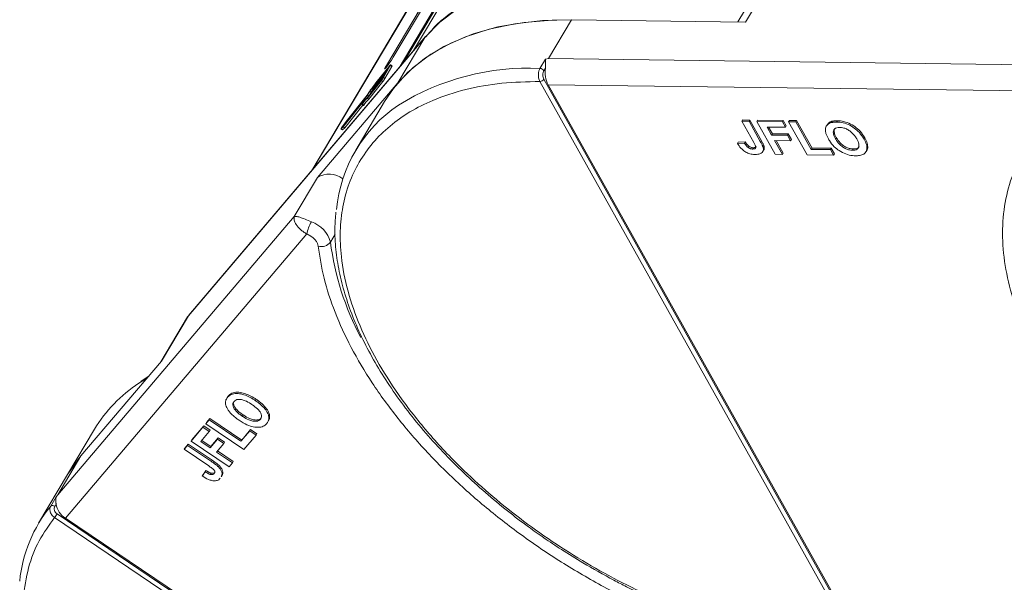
# Model space of a CAD drawing. Header units: millimetres. Extents: x -1374 to 811, y -432 to 1099.
# Tile 28 of 53: x -13 to 64, y 927 to 971. Entities that reach past the tile are written whole.
import ezdxf

# ---------------------------------------------------------------- set-up
doc = ezdxf.new("R2010")
doc.units = ezdxf.units.MM

msp = doc.modelspace()

# ---------------------------------------------------------------- linework, layer by layer
at = {"color": 7, "linetype": 'Continuous', "lineweight": 15}
for p, q in [((41.433, 1009.222), (16.464, 967.241)), ((16.81, 967.647), (41.621, 1009.363)), ((39.166, 1004.834), (17.605, 968.583)), ((34.577, 1001.148), (9.629, 959.202)), ((9.656, 959.234), (34.625, 1001.214)), ((16.016, 968.07), (30.431, 992.306)), ((29.886, 991.664), (15.471, 967.429)), ((44.879, 974.009), (42.989, 970.831)), ((43.6, 970.823), (45.711, 974.372)), ((28.16, 967.957), (29.969, 970.999)), ((29.969, 970.999), (43.6, 970.823)), ((18.886, 970.034), (18.55, 969.669)), ((-0.029, 947.832), (18.49, 969.613)), ((18.537, 969.678), (0.018, 947.898)), ((18.49, 969.613), (16.379, 966.064)), ((18.49, 969.613), (18.537, 969.678)), ((15.921, 967.406), (15.802, 967.487)), ((27.5, 967.198), (27.929, 967.92)), ((27.929, 967.92), (28.16, 967.957)), ((68.206, 967.441), (28.16, 967.957)), ((15.43, 966.847), (14.421, 965.584)), ((14.466, 965.663), (15.475, 966.926)), ((15.588, 967.125), (14.578, 965.862)), ((14.623, 965.941), (15.633, 967.204)), ((15.718, 967.368), (14.63, 966.008)), ((15.763, 967.448), (14.658, 966.066)), ((15.238, 966.48), (15.779, 967.433)), ((15.318, 966.648), (15.43, 966.847)), ((15.358, 966.399), (15.898, 967.353)), ((15.586, 967.426), (15.471, 967.429)), ((15.475, 966.926), (15.588, 967.125)), ((15.633, 967.204), (15.723, 967.363)), ((15.724, 967.364), (15.718, 967.368)), ((15.779, 967.433), (15.898, 967.353)), ((27.809, 967.015), (27.92, 967.202)), ((16.379, 966.064), (10.076, 958.65)), ((13.983, 964.874), (15.087, 966.256)), ((14.045, 964.975), (15.132, 966.335)), ((14.102, 964.793), (15.207, 966.175)), ((15.273, 966.569), (14.263, 965.306)), ((14.308, 965.385), (15.318, 966.648)), ((14.66, 965.988), (14.63, 966.008)), ((15.087, 966.256), (15.207, 966.175)), ((15.183, 966.41), (15.273, 966.569)), ((15.358, 966.399), (15.238, 966.48)), ((52.286, 921.915), (27.488, 966.176)), ((52.598, 922.09), (27.8, 966.351)), ((14.146, 965.4), (13.972, 965.092)), ((14.168, 965.41), (13.994, 965.102)), ((14.276, 965.337), (14.168, 965.41)), ((14.189, 965.156), (14.267, 965.292)), ((14.256, 965.299), (14.287, 965.278)), ((14.26, 965.308), (14.283, 965.348)), ((14.293, 965.285), (14.263, 965.306)), ((14.414, 965.577), (14.445, 965.556)), ((14.418, 965.586), (14.44, 965.626)), ((14.451, 965.563), (14.421, 965.584)), ((14.572, 965.855), (14.603, 965.834)), ((14.575, 965.864), (14.598, 965.904)), ((14.608, 965.842), (14.578, 965.862)), ((28.133, 965.913), (69.014, 965.387)), ((28.133, 965.913), (52.355, 922.68)), ((12.099, 962.634), (13.733, 964.678)), ((12.156, 962.727), (13.834, 964.827)), ((13.969, 965.065), (12.291, 962.966)), ((13.972, 965.092), (12.324, 963.031)), ((15.334, 964.603), (13.072, 960.801)), ((13.573, 964.388), (13.736, 964.675)), ((13.712, 964.321), (13.593, 964.402)), ((13.837, 964.824), (13.663, 964.517)), ((13.736, 964.676), (13.733, 964.678)), ((13.837, 964.824), (13.877, 964.797)), ((13.883, 964.805), (13.84, 964.833)), ((14.065, 965), (13.969, 965.065)), ((13.983, 964.874), (14.102, 964.793)), ((14.093, 965.036), (13.994, 965.102)), ((12.219, 962.553), (13.634, 964.323)), ((13.565, 964.37), (13.685, 964.289)), ((12.324, 963.031), (11.965, 962.534)), ((12.291, 962.966), (12.026, 962.6)), ((12.327, 962.941), (12.291, 962.966)), ((43.361, 963.162), (43.301, 963.061)), ((44.234, 961.395), (43.301, 963.061)), ((43.301, 963.061), (43.868, 963.054)), ((43.361, 963.162), (43.928, 963.155)), ((43.928, 963.155), (43.868, 963.054)), ((43.868, 963.054), (44.777, 961.431)), ((43.928, 963.155), (44.837, 961.533)), ((44.533, 963.147), (44.473, 963.046)), ((44.473, 963.046), (46.477, 963.02)), ((45.915, 960.472), (44.473, 963.046)), ((44.533, 963.147), (46.537, 963.122)), ((46.537, 963.122), (46.477, 963.02)), ((46.477, 963.02), (46.717, 962.591)), ((46.537, 963.122), (46.778, 962.693)), ((47.029, 963.115), (46.968, 963.014)), ((48.41, 960.44), (46.968, 963.014)), ((46.968, 963.014), (47.536, 963.006)), ((47.029, 963.115), (47.596, 963.108)), ((47.596, 963.108), (47.536, 963.006)), ((47.536, 963.006), (48.737, 960.862)), ((47.596, 963.108), (48.797, 960.963)), ((50.222, 963.007), (50.162, 962.905)), ((50.787, 963.1), (50.727, 962.998)), ((11.92, 962.459), (12.039, 962.378)), ((11.924, 962.461), (12.099, 962.634)), ((12.043, 962.381), (11.924, 962.461)), ((12.026, 962.6), (12.156, 962.727)), ((12.043, 962.381), (12.219, 962.553)), ((12.219, 962.553), (12.099, 962.634)), ((46.717, 962.591), (45.28, 962.61)), ((45.28, 962.61), (45.632, 961.983)), ((45.398, 962.608), (45.692, 962.084)), ((45.692, 962.084), (45.632, 961.983)), ((45.692, 962.084), (46.94, 962.068)), ((46.778, 962.693), (46.717, 962.591)), ((49.982, 962.787), (49.921, 962.686)), ((43.017, 961.431), (42.957, 961.329)), ((43.506, 961.355), (42.957, 961.329)), ((43.017, 961.431), (43.566, 961.457)), ((43.566, 961.457), (43.506, 961.355)), ((44.837, 961.533), (44.777, 961.431)), ((45.632, 961.983), (46.879, 961.967)), ((47.12, 961.538), (45.872, 961.554)), ((45.872, 961.554), (46.482, 960.465)), ((45.99, 961.552), (46.542, 960.567)), ((46.94, 962.068), (46.879, 961.967)), ((46.879, 961.967), (47.12, 961.538)), ((46.94, 962.068), (47.18, 961.639)), ((47.18, 961.639), (47.12, 961.538)), ((50.638, 961.691), (50.698, 961.792)), ((52.932, 961.758), (52.872, 961.657)), ((43.822, 961.135), (43.762, 961.034)), ((44.205, 960.99), (44.145, 960.888)), ((44.95, 960.679), (45.01, 960.781)), ((45.047, 961.044), (44.987, 960.943)), ((46.482, 960.465), (46.542, 960.567)), ((48.797, 960.963), (48.737, 960.862)), ((48.737, 960.862), (50.25, 960.843)), ((48.797, 960.963), (50.31, 960.944)), ((50.31, 960.944), (50.25, 960.843)), ((50.25, 960.843), (50.49, 960.414)), ((50.31, 960.944), (50.55, 960.515)), ((52.033, 960.889), (51.972, 960.788)), ((53.023, 960.675), (53.083, 960.777)), ((46.482, 960.465), (45.915, 960.472)), ((50.49, 960.414), (48.41, 960.44)), ((50.49, 960.414), (50.55, 960.515)), ((10.076, 958.65), (8.266, 955.608)), ((8.266, 955.608), (-10.253, 933.828)), ((-9.661, 932.009), (9.243, 954.243)), ((9.565, 954.069), (9.243, 954.243)), ((11.094, 953.606), (11.463, 954.226)), ((-0.089, 947.749), (-2.173, 944.244)), ((-2.14, 944.283), (-0.029, 947.832)), ((-0.089, 947.749), (-0.029, 947.832)), ((-0.029, 947.832), (0.018, 947.898)), ((-8.443, 936.87), (-2.14, 944.283)), ((-3.914, 942.558), (-3.256, 942.971)), ((-3.164, 943.079), (-3.756, 942.693)), ((2.95, 941.329), (2.945, 941.32)), ((3.005, 941.422), (2.986, 941.39)), ((3.104, 941.569), (3.044, 941.468)), ((5.289, 941.297), (5.228, 941.196)), ((1.396, 939.489), (1.658, 939.797)), ((1.658, 939.797), (1.598, 939.696)), ((1.658, 939.797), (4.147, 938.12)), ((4.191, 939.986), (4.251, 940.088)), ((5.673, 939.844), (5.612, 939.743)), ((6.236, 939.615), (6.296, 939.717)), ((-7.378, 938.958), (-9.488, 935.409)), ((0.182, 938.03), (1.108, 939.12)), ((0.242, 938.132), (1.169, 939.221)), ((1.169, 939.221), (1.108, 939.12)), ((1.108, 939.12), (1.606, 938.785)), ((1.169, 939.221), (1.666, 938.886)), ((1.336, 939.387), (1.598, 939.696)), ((1.396, 939.489), (1.336, 939.387)), ((4.322, 937.375), (1.336, 939.387)), ((1.598, 939.696), (4.086, 938.019)), ((4.147, 938.12), (4.846, 938.943)), ((4.846, 938.943), (4.786, 938.841)), ((4.846, 938.943), (5.344, 938.607)), ((1.606, 938.785), (0.942, 938.003)), ((1.666, 938.886), (1.606, 938.785)), ((1.669, 937.513), (2.246, 938.192)), ((1.729, 937.614), (2.306, 938.293)), ((2.306, 938.293), (2.246, 938.192)), ((2.246, 938.192), (2.744, 937.856)), ((2.306, 938.293), (2.804, 937.958)), ((4.086, 938.019), (4.786, 938.841)), ((5.283, 938.506), (4.322, 937.375)), ((4.786, 938.841), (5.283, 938.506)), ((5.283, 938.506), (5.344, 938.607)), ((-0.36, 937.393), (-0.098, 937.701)), ((-0.3, 937.494), (-0.36, 937.393)), ((-0.3, 937.494), (-0.038, 937.802)), ((-0.038, 937.802), (-0.098, 937.701)), ((-0.098, 937.701), (1.784, 936.432)), ((-0.038, 937.802), (1.845, 936.534)), ((0.242, 938.132), (0.182, 938.03)), ((3.168, 936.017), (0.182, 938.03)), ((0.942, 938.003), (1.669, 937.513)), ((1.018, 938.093), (1.729, 937.614)), ((1.729, 937.614), (1.669, 937.513)), ((2.744, 937.856), (2.167, 937.177)), ((2.804, 937.958), (2.744, 937.856)), ((4.147, 938.12), (4.086, 938.019)), ((-10.253, 933.828), (-8.443, 936.87)), ((1.572, 936.09), (-0.36, 937.393)), ((2.167, 937.177), (3.43, 936.326)), ((2.243, 937.268), (3.49, 936.427)), ((1.845, 936.534), (1.784, 936.432)), ((2.383, 936.116), (2.322, 936.015)), ((3.43, 936.326), (3.168, 936.017)), ((3.43, 936.326), (3.49, 936.427)), ((-9.488, 935.409), (-11.75, 931.606)), ((1.281, 935.64), (1.057, 935.305)), ((1.117, 935.407), (1.057, 935.305)), ((1.117, 935.407), (1.341, 935.741)), ((1.341, 935.741), (1.281, 935.64)), ((1.748, 935.532), (1.688, 935.431)), ((2.554, 935.249), (2.615, 935.351)), ((-10.8, 932.953), (-10.371, 933.676)), ((-10.371, 933.676), (-10.253, 933.828)), ((-10.495, 932.926), (-10.384, 933.112)), ((40.855, 897.428), (-10.504, 932.045)), ((41.056, 897.718), (-10.303, 932.335)), ((-9.661, 932.009), (40.505, 898.196))]:
    msp.add_line(p, q, dxfattribs=at)
at = {"color": 7, "linetype": 'Continuous', "lineweight": 15, "flags": 128}
for points in [[(18.49, 969.613), (19.671, 970.807), (21.055, 971.849), (22.63, 972.73), (24.383, 973.444), (26.3, 973.984), (28.365, 974.346), (30.563, 974.528), (32.875, 974.527), (35.283, 974.344), (37.767, 973.981), (40.308, 973.44), (42.884, 972.725), (43.918, 972.393)], [(15.334, 964.603), (16.026, 965.626), (17.137, 966.87), (18.453, 967.964), (19.965, 968.901), (21.659, 969.672), (23.522, 970.271), (25.539, 970.694), (27.694, 970.937), (29.969, 970.999)], [(16.379, 966.064), (17.561, 967.258), (18.944, 968.3), (20.519, 969.181), (22.272, 969.895), (24.189, 970.435), (26.254, 970.797), (28.452, 970.979), (29.969, 970.999)], [(15.471, 967.429), (15.376, 967.259), (15.338, 967.164), (15.361, 967.158), (15.442, 967.242), (15.569, 967.404), (15.723, 967.618), (15.88, 967.852), (16.016, 968.07)], [(15.763, 967.448), (15.778, 967.466), (15.79, 967.479), (15.798, 967.486), (15.802, 967.487), (15.802, 967.482), (15.798, 967.471), (15.79, 967.454), (15.779, 967.433)], [(15.723, 967.363), (15.727, 967.37), (15.729, 967.376), (15.731, 967.38), (15.731, 967.381), (15.729, 967.381), (15.727, 967.379), (15.723, 967.374), (15.718, 967.368)], [(15.898, 967.353), (15.91, 967.374), (15.918, 967.39), (15.922, 967.401), (15.921, 967.406), (15.921, 967.406)], [(14.263, 965.306), (14.26, 965.303), (14.259, 965.3), (14.257, 965.299), (14.256, 965.299), (14.256, 965.3), (14.257, 965.302), (14.258, 965.304), (14.26, 965.308)], [(14.421, 965.584), (14.418, 965.581), (14.416, 965.579), (14.415, 965.577), (14.414, 965.577), (14.414, 965.578), (14.415, 965.58), (14.416, 965.583), (14.418, 965.586)], [(14.578, 965.862), (14.576, 965.859), (14.574, 965.857), (14.572, 965.855), (14.572, 965.855), (14.572, 965.856), (14.572, 965.858), (14.574, 965.861), (14.575, 965.864)], [(13.593, 964.402), (13.584, 964.39), (13.577, 964.381), (13.571, 964.374), (13.567, 964.37), (13.565, 964.37), (13.566, 964.373), (13.568, 964.379), (13.573, 964.388)], [(13.736, 964.675), (13.738, 964.679), (13.739, 964.681), (13.74, 964.683), (13.74, 964.684), (13.739, 964.684), (13.738, 964.683), (13.736, 964.681), (13.733, 964.678)], [(13.834, 964.827), (13.836, 964.83), (13.838, 964.832), (13.84, 964.833), (13.84, 964.833), (13.841, 964.832), (13.84, 964.831), (13.839, 964.828), (13.837, 964.824)], [(11.924, 962.461), (11.92, 962.459), (11.92, 962.46), (11.922, 962.467), (11.927, 962.477), (11.935, 962.489), (11.944, 962.504), (11.955, 962.52), (11.965, 962.534)], [(12.039, 962.378), (12.04, 962.378), (12.043, 962.381)], [(-9.488, 935.409), (-9.109, 936.001), (-8.443, 936.87)], [(-9.488, 935.409), (-9.414, 935.533), (-8.443, 936.87)]]:
    msp.add_lwpolyline(points, dxfattribs=at)
at = {"color": 7, "linetype": 'Continuous', "lineweight": 15}
for centre, radius, start, end in [((26.589, 947.93), 19.289, 87.29227, 121.83149), ((27.479, 966.81), 0.388, 31.84251, 86.94255), ((30.085, 966.899), 2.187, 172.04295, 206.79404), ((9.831, 969.236), 5.784, 318.58246, 326.07649), ((10.8, 968.6), 4.616, 317.55968, 326.69405), ((14.885, 965.738), 0.331, 142.07338, 149.85861), ((13.519, 967.478), 1.988, 322.07338, 329.85861), ((14.61, 966.743), 0.663, 322.07338, 329.85861), ((13.638, 967.398), 1.988, 322.07338, 329.85861), ((27.476, 966.565), 0.389, 271.86957, 326.65022), ((14.606, 965.141), 0.527, 139.23327, 150.62773), ((14.569, 965.181), 0.331, 142.07338, 149.85861), ((14.727, 965.459), 0.331, 142.07338, 149.85861), ((15.734, 963.03), 2.543, 133.52568, 147.35364), ((15.92, 963.02), 2.709, 133.81168, 146.45105), ((15.854, 962.949), 2.543, 133.52568, 147.35364), ((13.708, 965.269), 0.331, 322.07338, 329.85861), ((22.605, 955.131), 11.078, 123.96754, 174.74389), ((13.607, 964.383), 0.122, 309.57932, 329.44945), ((11.009, 957.219), 1.709, 51.71709, 123.10387), ((12.155, 953.674), 2.966, 149.33637, 168.93711), ((8.856, 952.988), 2.322, 15.42678, 71.22836), ((10.401, 954.11), 0.857, 252.102, 323.98063), ((32.944, 956.447), 22.033, 187.40858, 207.85708), ((2.272, 933.139), 11.269, 123.29761, 148.9105), ((-2.284, 925.981), 11.007, 140.69222, 174.25109), ((-10.666, 932.743), 0.25, 47.01395, 122.61801), ((-8.765, 933.384), 1.642, 189.53792, 236.91943), ((-12.465, 933.62), 2.516, 321.22878, 329.26707)]:
    msp.add_arc(centre, radius, start, end, dxfattribs=at)
for points, knots in [([(44.064, 972.639), (43.945, 972.681), (43.161, 972.955), (41.704, 973.372), (39.695, 973.878), (37.681, 974.273), (35.681, 974.56), (33.711, 974.729), (31.785, 974.778), (29.918, 974.703), (28.12, 974.503), (26.403, 974.175), (24.775, 973.72), (23.247, 973.134), (21.826, 972.42), (20.529, 971.565), (19.54, 970.77), (19.047, 970.215), (18.886, 970.034)], [0, 0, 0, 0, 0.011518, 0.075378, 0.140518, 0.206607, 0.273411, 0.340761, 0.408543, 0.476684, 0.545149, 0.613929, 0.683055, 0.752596, 0.822667, 0.893441, 0.965162, 1, 1, 1, 1]), ([(27.929, 967.92), (27.93, 967.92), (27.932, 967.921), (27.935, 967.92), (27.939, 967.916), (27.943, 967.894), (27.939, 967.793), (27.937, 967.597), (27.937, 967.366), (27.923, 967.229), (27.92, 967.202)], [0, 0, 0, 0, 0.003793, 0.007579, 0.014093, 0.034497, 0.13062, 0.51526, 0.901442, 1, 1, 1, 1]), ([(27.488, 966.176), (27.467, 966.22), (27.425, 966.306), (27.387, 966.458), (27.37, 966.611), (27.372, 966.8), (27.408, 967.013), (27.471, 967.139), (27.5, 967.198)], [0, 0, 0, 0, 0.152956, 0.297992, 0.435105, 0.564288, 0.797856, 1, 1, 1, 1]), ([(27.8, 966.351), (27.779, 966.4), (27.735, 966.497), (27.719, 966.684), (27.74, 966.87), (27.786, 966.967), (27.809, 967.015)], [0, 0, 0, 0, 0.250048, 0.499879, 0.74922, 1, 1, 1, 1]), ([(52.286, 921.915), (51.238, 921.967), (49.11, 922.073), (45.683, 922.662), (42.375, 923.515), (39.27, 924.571), (36.419, 925.741), (33.585, 927.107), (30.801, 928.663), (28.114, 930.379), (25.571, 932.227), (23.194, 934.182), (20.801, 936.414), (18.486, 938.92), (16.377, 941.654), (14.667, 944.371), (13.335, 947.083), (12.389, 949.801), (11.911, 952.283), (11.819, 954.486), (12.024, 956.408), (12.518, 958.217), (13.307, 959.888), (14.377, 961.394), (15.709, 962.707), (17.281, 963.82), (19.24, 964.81), (21.632, 965.59), (24.444, 966.099), (26.484, 966.151), (27.488, 966.176)], [0, 0, 0, 0, 0.038845, 0.078883, 0.12003, 0.152186, 0.184338, 0.217171, 0.25, 0.282833, 0.315662, 0.347818, 0.37997, 0.421121, 0.461157, 0.5, 0.538846, 0.578883, 0.62003, 0.652186, 0.684338, 0.717171, 0.75, 0.782833, 0.815662, 0.847818, 0.87997, 0.921121, 0.961156, 1, 1, 1, 1]), ([(84.114, 927.112), (83.052, 927.771), (80.906, 929.102), (77.866, 931.362), (74.992, 933.802), (72.359, 936.397), (70.023, 939.091), (68.028, 941.828), (66.404, 944.551), (65.154, 947.232), (64.272, 949.866), (63.767, 952.448), (63.662, 954.947), (63.972, 957.307), (64.691, 959.48), (65.81, 961.416), (67.265, 963.11), (68.514, 964.013), (69.132, 964.46)], [0, 0, 0, 0, 0.061038, 0.123312, 0.186438, 0.25, 0.313562, 0.376688, 0.438962, 0.5, 0.561038, 0.623312, 0.686438, 0.75, 0.813562, 0.876688, 0.938962, 1, 1, 1, 1]), ([(49.845, 962.333), (49.846, 962.395), (49.848, 962.517), (49.922, 962.716), (50.038, 962.844), (50.149, 962.899), (50.162, 962.905)], [0, 0, 0, 0, 0.2508959, 0.5021661, 0.9405117, 1, 1, 1, 1]), ([(49.985, 962.785), (50.04, 962.861), (50.103, 962.948), (50.209, 963), (50.222, 963.007)], [0, 0, 0, 0, 0.874905, 1, 1, 1, 1]), ([(50.162, 962.905), (50.191, 962.917), (50.25, 962.942), (50.345, 962.966), (50.438, 962.983), (50.531, 962.993), (50.627, 962.998), (50.694, 962.998), (50.727, 962.998)], [0, 0, 0, 0, 0.185429, 0.37219, 0.527708, 0.683877, 0.841678, 1, 1, 1, 1]), ([(50.222, 963.007), (50.252, 963.019), (50.311, 963.044), (50.405, 963.067), (50.499, 963.084), (50.591, 963.094), (50.687, 963.1), (50.754, 963.1), (50.787, 963.1)], [0, 0, 0, 0, 0.185429, 0.37219, 0.527708, 0.683877, 0.841678, 1, 1, 1, 1]), ([(50.727, 962.998), (50.807, 962.995), (51.049, 962.985), (51.491, 962.88), (51.996, 962.624), (52.453, 962.257), (52.718, 961.921), (52.842, 961.708), (52.872, 961.657)], [0, 0, 0, 0, 0.101398, 0.306996, 0.506144, 0.685262, 0.924557, 1, 1, 1, 1]), ([(50.787, 963.1), (50.867, 963.096), (51.109, 963.086), (51.552, 962.981), (52.057, 962.726), (52.513, 962.358), (52.778, 962.022), (52.902, 961.809), (52.932, 961.758)], [0, 0, 0, 0, 0.101398, 0.306996, 0.506144, 0.685262, 0.924557, 1, 1, 1, 1]), ([(50.08, 961.681), (50.061, 961.715), (50.023, 961.784), (49.972, 961.89), (49.925, 962), (49.886, 962.113), (49.857, 962.225), (49.849, 962.297), (49.845, 962.333)], [0, 0, 0, 0, 0.15395, 0.308181, 0.478699, 0.649961, 0.824203, 1, 1, 1, 1]), ([(50.638, 961.691), (50.602, 961.759), (50.51, 961.933), (50.442, 962.178), (50.49, 962.389), (50.628, 962.518), (50.808, 962.566), (50.932, 962.568), (50.974, 962.569)], [0, 0, 0, 0, 0.1586166, 0.4008637, 0.5730594, 0.7454856, 0.9129852, 1, 1, 1, 1]), ([(50.698, 961.792), (50.661, 961.861), (50.569, 962.035), (50.512, 962.273), (50.522, 962.44), (50.569, 962.483), (50.57, 962.484)], [0, 0, 0, 0, 0.274858, 0.694634, 0.993023, 1, 1, 1, 1]), ([(50.974, 962.569), (51.056, 962.564), (51.22, 962.553), (51.495, 962.463), (51.762, 962.313), (52.035, 962.073), (52.196, 961.852), (52.281, 961.705), (52.297, 961.676)], [0, 0, 0, 0, 0.160292, 0.321922, 0.490761, 0.657569, 0.933883, 1, 1, 1, 1]), ([(44.349, 960.46), (44.268, 960.464), (44.085, 960.473), (43.772, 960.559), (43.467, 960.729), (43.17, 960.992), (43.041, 961.197), (42.957, 961.329)], [0, 0, 0, 0, 0.155292, 0.353145, 0.543243, 0.704067, 1, 1, 1, 1]), ([(43.762, 961.034), (43.74, 961.053), (43.696, 961.092), (43.647, 961.151), (43.605, 961.205), (43.57, 961.255), (43.537, 961.305), (43.516, 961.338), (43.506, 961.355)], [0, 0, 0, 0, 0.193806, 0.393127, 0.544069, 0.695412, 0.847613, 1, 1, 1, 1]), ([(43.566, 961.457), (43.577, 961.439), (43.598, 961.405), (43.633, 961.352), (43.671, 961.298), (43.714, 961.243), (43.763, 961.187), (43.802, 961.153), (43.822, 961.135)], [0, 0, 0, 0, 0.155996, 0.312125, 0.480895, 0.650212, 0.823248, 1, 1, 1, 1]), ([(44.234, 961.395), (44.271, 961.327), (44.334, 961.208), (44.386, 961.065), (44.384, 960.973), (44.343, 960.924), (44.263, 960.892), (44.19, 960.89), (44.145, 960.888)], [0, 0, 0, 0, 0.292027, 0.504854, 0.613905, 0.723685, 0.829816, 1, 1, 1, 1]), ([(44.777, 961.431), (44.796, 961.397), (44.833, 961.328), (44.88, 961.236), (44.918, 961.154), (44.945, 961.083), (44.972, 961.012), (44.982, 960.966), (44.987, 960.943)], [0, 0, 0, 0, 0.20827, 0.416707, 0.561481, 0.706573, 0.852825, 1, 1, 1, 1]), ([(44.837, 961.533), (44.856, 961.498), (44.894, 961.43), (44.94, 961.337), (44.978, 961.256), (45.006, 961.185), (45.032, 961.114), (45.042, 961.068), (45.047, 961.044)], [0, 0, 0, 0, 0.20827, 0.416707, 0.561481, 0.706573, 0.852825, 1, 1, 1, 1]), ([(52.214, 960.359), (52.134, 960.362), (51.892, 960.372), (51.448, 960.475), (50.94, 960.731), (50.484, 961.1), (50.227, 961.429), (50.107, 961.636), (50.08, 961.681)], [0, 0, 0, 0, 0.102171, 0.30922, 0.51365, 0.692275, 0.932413, 1, 1, 1, 1]), ([(51.972, 960.788), (51.89, 960.793), (51.726, 960.805), (51.449, 960.901), (51.172, 961.058), (50.882, 961.314), (50.726, 961.537), (50.646, 961.676), (50.638, 961.691)], [0, 0, 0, 0, 0.15971, 0.320429, 0.491074, 0.67705, 0.96629, 1, 1, 1, 1]), ([(52.033, 960.889), (51.951, 960.895), (51.786, 960.906), (51.509, 961.003), (51.232, 961.16), (50.943, 961.415), (50.787, 961.638), (50.706, 961.778), (50.698, 961.792)], [0, 0, 0, 0, 0.15971, 0.320429, 0.491074, 0.67705, 0.96629, 1, 1, 1, 1]), ([(52.297, 961.676), (52.333, 961.608), (52.435, 961.415), (52.503, 961.147), (52.42, 960.933), (52.264, 960.818), (52.093, 960.789), (51.991, 960.788), (51.972, 960.788)], [0, 0, 0, 0, 0.1585903, 0.4472388, 0.6203806, 0.7935748, 0.9612953, 1, 1, 1, 1]), ([(52.872, 961.657), (52.908, 961.588), (53.018, 961.381), (53.119, 961.053), (53.079, 960.715), (52.875, 960.479), (52.562, 960.368), (52.319, 960.362), (52.214, 960.359)], [0, 0, 0, 0, 0.101888, 0.307343, 0.492963, 0.678647, 0.860791, 1, 1, 1, 1]), ([(52.932, 961.758), (52.969, 961.689), (53.079, 961.482), (53.169, 961.16), (53.17, 960.89), (53.085, 960.8), (53.071, 960.785)], [0, 0, 0, 0, 0.192169, 0.579672, 0.929764, 1, 1, 1, 1]), ([(44.145, 960.888), (44.12, 960.889), (44.07, 960.892), (43.995, 960.909), (43.927, 960.933), (43.869, 960.962), (43.813, 960.995), (43.779, 961.021), (43.762, 961.034)], [0, 0, 0, 0, 0.202387, 0.410907, 0.557829, 0.709472, 0.853224, 1, 1, 1, 1]), ([(43.822, 961.135), (43.862, 961.107), (43.937, 961.053), (44.063, 961.005), (44.15, 960.991), (44.195, 960.99), (44.205, 960.99)], [0, 0, 0, 0, 0.330398, 0.624767, 0.917361, 1, 1, 1, 1]), ([(44.205, 960.99), (44.255, 960.992), (44.334, 960.995), (44.412, 961.03), (44.427, 961.064), (44.433, 961.078)], [0, 0, 0, 0, 0.495374, 0.790754, 1, 1, 1, 1]), ([(44.987, 960.943), (44.991, 960.879), (44.999, 960.752), (44.907, 960.599), (44.704, 960.474), (44.483, 960.465), (44.349, 960.46)], [0, 0, 0, 0, 0.20646, 0.413515, 0.645211, 1, 1, 1, 1]), ([(45.047, 961.044), (45.054, 960.979), (45.065, 960.881), (45.017, 960.81), (45, 960.786)], [0, 0, 0, 0, 0.663161, 1, 1, 1, 1]), ([(52.479, 961.079), (52.475, 961.067), (52.45, 960.997), (52.319, 960.922), (52.153, 960.89), (52.052, 960.889), (52.033, 960.889)], [0, 0, 0, 0, 0.084934, 0.502415, 0.906703, 1, 1, 1, 1]), ([(11.525, 955.949), (11.488, 955.531), (11.403, 954.581), (11.493, 953.025), (11.752, 951.309), (12.198, 949.554), (12.819, 947.773), (13.612, 945.977), (14.571, 944.178), (15.686, 942.386), (16.95, 940.615), (18.351, 938.875), (19.874, 937.182), (21.5, 935.553), (23.194, 934.013), (24.895, 932.603), (26.435, 931.43), (27.851, 930.427), (29.264, 929.481), (30.295, 928.854), (30.856, 928.512)], [0, 0, 0, 0, 0.047763, 0.108564, 0.169412, 0.23026, 0.29107, 0.351811, 0.412448, 0.472949, 0.533269, 0.593337, 0.65303, 0.712106, 0.770046, 0.825494, 0.876205, 0.912323, 0.952312, 1, 1, 1, 1]), ([(9.243, 954.243), (9.155, 954.295), (8.975, 954.4), (8.668, 954.647), (8.382, 954.977), (8.214, 955.346), (8.249, 955.521), (8.266, 955.608)], [0, 0, 0, 0, 0.124054, 0.250838, 0.49978, 0.748665, 1, 1, 1, 1]), ([(8.266, 955.608), (8.309, 955.618), (8.395, 955.636), (8.685, 955.557), (9.083, 955.406), (9.43, 955.26), (9.603, 955.187)], [0, 0, 0, 0, 0.251308, 0.500635, 0.750187, 1, 1, 1, 1]), ([(9.565, 954.069), (9.641, 954.014), (9.794, 953.9), (9.972, 953.698), (10.098, 953.489), (10.125, 953.359), (10.138, 953.295)], [0, 0, 0, 0, 0.245536, 0.5, 0.754464, 1, 1, 1, 1]), ([(50.797, 920.768), (49.72, 920.897), (47.545, 921.158), (44.122, 921.935), (40.612, 923.002), (37.069, 924.375), (33.571, 926.019), (30.187, 927.902), (26.982, 929.978), (23.985, 932.214), (21.196, 934.606), (18.625, 937.152), (16.309, 939.828), (14.306, 942.584), (12.658, 945.364), (11.404, 948.109), (10.522, 950.774), (10.265, 952.46), (10.138, 953.295)], [0, 0, 0, 0, 0.061038, 0.123312, 0.186438, 0.25, 0.313562, 0.376688, 0.438962, 0.5, 0.561038, 0.623312, 0.686438, 0.75, 0.813562, 0.876688, 0.938962, 1, 1, 1, 1]), ([(2.874, 941.05), (2.876, 941.08), (2.88, 941.14), (2.902, 941.219), (2.928, 941.289), (2.961, 941.352), (2.999, 941.412), (3.029, 941.449), (3.044, 941.468)], [0, 0, 0, 0, 0.185429, 0.37219, 0.527708, 0.683877, 0.841678, 1, 1, 1, 1]), ([(3.006, 941.421), (3.011, 941.432), (3.027, 941.464), (3.059, 941.513), (3.089, 941.55), (3.104, 941.569)], [0, 0, 0, 0, 0.198758, 0.598719, 1, 1, 1, 1]), ([(3.044, 941.468), (3.083, 941.508), (3.201, 941.633), (3.496, 941.764), (3.956, 941.767), (4.495, 941.619), (4.919, 941.399), (5.169, 941.235), (5.228, 941.196)], [0, 0, 0, 0, 0.101398, 0.306996, 0.506144, 0.685262, 0.924557, 1, 1, 1, 1]), ([(3.104, 941.569), (3.143, 941.61), (3.262, 941.734), (3.556, 941.866), (4.016, 941.868), (4.555, 941.72), (4.98, 941.5), (5.229, 941.336), (5.289, 941.297)], [0, 0, 0, 0, 0.101398, 0.306996, 0.506144, 0.685262, 0.924557, 1, 1, 1, 1]), ([(3.545, 941.136), (3.587, 941.176), (3.67, 941.256), (3.876, 941.311), (4.133, 941.295), (4.473, 941.185), (4.747, 941.033), (4.919, 940.919), (4.952, 940.897)], [0, 0, 0, 0, 0.160292, 0.321922, 0.490761, 0.657569, 0.933883, 1, 1, 1, 1]), ([(5.289, 941.297), (5.367, 941.242), (5.605, 941.077), (5.949, 940.774), (6.235, 940.383), (6.365, 940.012), (6.316, 939.814), (6.293, 939.718)], [0, 0, 0, 0, 0.119588, 0.360734, 0.578598, 0.796539, 1, 1, 1, 1]), ([(3.25, 940.248), (3.195, 940.315), (3.084, 940.45), (2.937, 940.709), (2.873, 940.914), (2.874, 941.036), (2.874, 941.05)], [0, 0, 0, 0, 0.250896, 0.502166, 0.940512, 1, 1, 1, 1]), ([(4.191, 939.986), (4.112, 940.041), (3.914, 940.18), (3.66, 940.411), (3.49, 940.669), (3.436, 940.886), (3.473, 941.04), (3.527, 941.111), (3.545, 941.136)], [0, 0, 0, 0, 0.1586166, 0.4008637, 0.5730594, 0.7454856, 0.9129852, 1, 1, 1, 1]), ([(4.251, 940.088), (4.172, 940.143), (3.974, 940.282), (3.722, 940.511), (3.546, 940.772), (3.524, 940.913), (3.512, 940.984)], [0, 0, 0, 0, 0.21277, 0.537722, 0.768706, 1, 1, 1, 1]), ([(4.952, 940.897), (5.03, 940.842), (5.251, 940.687), (5.525, 940.432), (5.681, 940.152), (5.716, 939.938), (5.665, 939.811), (5.621, 939.753), (5.612, 939.743)], [0, 0, 0, 0, 0.15859, 0.447239, 0.620381, 0.793575, 0.961295, 1, 1, 1, 1]), ([(5.228, 941.196), (5.307, 941.141), (5.545, 940.976), (5.888, 940.672), (6.177, 940.28), (6.299, 939.908), (6.259, 939.612), (6.155, 939.47), (6.111, 939.408)], [0, 0, 0, 0, 0.101888, 0.307343, 0.492963, 0.678647, 0.860791, 1, 1, 1, 1]), ([(3.948, 939.665), (3.909, 939.692), (3.829, 939.746), (3.71, 939.834), (3.589, 939.927), (3.469, 940.029), (3.353, 940.136), (3.285, 940.21), (3.25, 940.248)], [0, 0, 0, 0, 0.15395, 0.308181, 0.478699, 0.649961, 0.824203, 1, 1, 1, 1]), ([(5.612, 939.743), (5.57, 939.703), (5.485, 939.624), (5.273, 939.575), (5.005, 939.592), (4.643, 939.711), (4.37, 939.867), (4.208, 939.975), (4.191, 939.986)], [0, 0, 0, 0, 0.15971, 0.320429, 0.491074, 0.67705, 0.96629, 1, 1, 1, 1]), ([(5.673, 939.844), (5.63, 939.804), (5.546, 939.725), (5.333, 939.676), (5.066, 939.693), (4.703, 939.812), (4.431, 939.969), (4.268, 940.077), (4.251, 940.088)], [0, 0, 0, 0, 0.15971, 0.320429, 0.491074, 0.67705, 0.96629, 1, 1, 1, 1]), ([(6.111, 939.408), (6.071, 939.367), (5.953, 939.243), (5.659, 939.108), (5.198, 939.105), (4.658, 939.254), (4.243, 939.47), (4.001, 939.63), (3.948, 939.665)], [0, 0, 0, 0, 0.102171, 0.30922, 0.51365, 0.692275, 0.932413, 1, 1, 1, 1]), ([(1.572, 936.09), (1.651, 936.035), (1.788, 935.941), (1.941, 935.813), (2.023, 935.712), (2.049, 935.635), (2.043, 935.555), (2.012, 935.512), (1.992, 935.485)], [0, 0, 0, 0, 0.292027, 0.504854, 0.613905, 0.723685, 0.829816, 1, 1, 1, 1]), ([(1.784, 936.432), (1.824, 936.405), (1.903, 936.351), (2.008, 936.276), (2.099, 936.208), (2.176, 936.145), (2.253, 936.082), (2.299, 936.037), (2.322, 936.015)], [0, 0, 0, 0, 0.20827, 0.416707, 0.561481, 0.706573, 0.852825, 1, 1, 1, 1]), ([(1.845, 936.534), (1.884, 936.507), (1.964, 936.452), (2.068, 936.377), (2.16, 936.309), (2.236, 936.247), (2.313, 936.184), (2.359, 936.139), (2.383, 936.116)], [0, 0, 0, 0, 0.20827, 0.416707, 0.561481, 0.706573, 0.852825, 1, 1, 1, 1]), ([(2.322, 936.015), (2.382, 935.947), (2.501, 935.812), (2.597, 935.594), (2.623, 935.396), (2.563, 935.301), (2.536, 935.259)], [0, 0, 0, 0, 0.25063, 0.50198, 0.783245, 1, 1, 1, 1]), ([(2.383, 936.116), (2.442, 936.049), (2.562, 935.914), (2.657, 935.695), (2.683, 935.497), (2.623, 935.402), (2.597, 935.361)], [0, 0, 0, 0, 0.25063, 0.50198, 0.783245, 1, 1, 1, 1]), ([(2.473, 935.13), (2.433, 935.089), (2.343, 934.997), (2.123, 934.917), (1.831, 934.933), (1.459, 935.055), (1.215, 935.207), (1.057, 935.305)], [0, 0, 0, 0, 0.155292, 0.353145, 0.543243, 0.704067, 1, 1, 1, 1]), ([(1.688, 935.431), (1.66, 935.44), (1.605, 935.458), (1.53, 935.495), (1.461, 935.531), (1.4, 935.566), (1.34, 935.602), (1.3, 935.627), (1.281, 935.64)], [0, 0, 0, 0, 0.193806, 0.393127, 0.544069, 0.695412, 0.847613, 1, 1, 1, 1]), ([(1.341, 935.741), (1.361, 935.728), (1.402, 935.702), (1.466, 935.664), (1.532, 935.626), (1.602, 935.59), (1.674, 935.556), (1.723, 935.54), (1.748, 935.532)], [0, 0, 0, 0, 0.155996, 0.312125, 0.480895, 0.650212, 0.823248, 1, 1, 1, 1]), ([(1.992, 935.485), (1.98, 935.473), (1.956, 935.447), (1.906, 935.424), (1.854, 935.412), (1.801, 935.411), (1.745, 935.417), (1.707, 935.426), (1.688, 935.431)], [0, 0, 0, 0, 0.202387, 0.410907, 0.557829, 0.709472, 0.853224, 1, 1, 1, 1]), ([(1.748, 935.532), (1.792, 935.523), (1.874, 935.506), (1.974, 935.524), (2.026, 935.558), (2.048, 935.581), (2.053, 935.587)], [0, 0, 0, 0, 0.330398, 0.624767, 0.917361, 1, 1, 1, 1]), ([(-10.371, 933.676), (-10.37, 933.676), (-10.369, 933.678), (-10.368, 933.678), (-10.368, 933.678), (-10.372, 933.665), (-10.397, 933.592), (-10.418, 933.446), (-10.405, 933.26), (-10.388, 933.137), (-10.384, 933.112)], [0, 0, 0, 0, 0.003793, 0.007579, 0.014093, 0.034497, 0.13062, 0.51526, 0.901442, 1, 1, 1, 1]), ([(-10.504, 932.045), (-10.55, 932.08), (-10.64, 932.148), (-10.744, 932.276), (-10.817, 932.408), (-10.872, 932.576), (-10.883, 932.772), (-10.827, 932.896), (-10.8, 932.953)], [0, 0, 0, 0, 0.152956, 0.297992, 0.435105, 0.564288, 0.797856, 1, 1, 1, 1]), ([(-10.303, 932.335), (-10.351, 932.374), (-10.447, 932.452), (-10.53, 932.615), (-10.554, 932.784), (-10.515, 932.878), (-10.495, 932.926)], [0, 0, 0, 0, 0.250048, 0.499879, 0.74922, 1, 1, 1, 1]), ([(40.855, 897.428), (40.335, 896.901), (39.28, 895.829), (37.201, 894.561), (34.935, 893.65), (32.578, 893.073), (30.23, 892.763), (27.712, 892.678), (25.045, 892.827), (22.276, 893.206), (19.452, 893.81), (16.605, 894.625), (13.5, 895.733), (10.182, 897.184), (6.75, 899), (3.513, 901.02), (0.45, 903.246), (-2.444, 905.694), (-4.913, 908.144), (-6.954, 910.504), (-8.607, 912.722), (-10.026, 914.978), (-11.187, 917.248), (-12.072, 919.493), (-12.664, 921.674), (-12.966, 923.77), (-12.982, 925.947), (-12.612, 928.136), (-11.806, 930.262), (-10.934, 931.456), (-10.504, 932.045)], [0, 0, 0, 0, 0.038845, 0.078883, 0.12003, 0.152186, 0.184338, 0.217171, 0.25, 0.282833, 0.315662, 0.347818, 0.37997, 0.421121, 0.461157, 0.5, 0.538846, 0.578883, 0.62003, 0.652186, 0.684338, 0.717171, 0.75, 0.782833, 0.815662, 0.847818, 0.87997, 0.921121, 0.961156, 1, 1, 1, 1]), ([(30.856, 928.512), (31.661, 928.049), (32.789, 927.399), (34.49, 926.527), (35.948, 925.826), (37.699, 925.061), (39.545, 924.336), (41.476, 923.666), (43.459, 923.075), (45.467, 922.575), (47.482, 922.177), (49.48, 921.896), (51.184, 921.736), (52.193, 921.72), (52.567, 921.715)], [0, 0, 0, 0, 0.1137, 0.159318, 0.234954, 0.313176, 0.396777, 0.483673, 0.573025, 0.664169, 0.756641, 0.850112, 0.944348, 1, 1, 1, 1])]:
    msp.add_open_spline(points, degree=3, knots=knots, dxfattribs=at)

doc.saveas('drawing.dxf')
